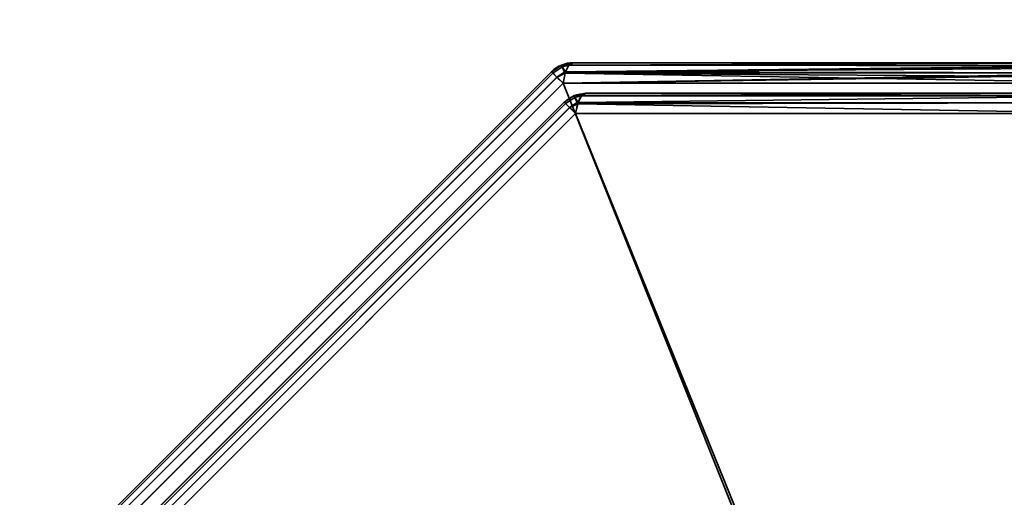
# Model space of a CAD drawing. Header units: millimetres. Extents: x -508 to 6708, y -115 to 193.
# Tile 14 of 256: x -342 to -319, y -8 to 3. Entities that reach past the tile are written whole.
import ezdxf

# ---------------------------------------------------------------- set-up
doc = ezdxf.new("R2010")
doc.units = ezdxf.units.MM
doc.layers.add('151', color=7, linetype='Continuous', true_color=0xffffff)

# ---------------------------------------------------------------- blocks, each defined once
blk = doc.blocks.new('UG_SURFACE_001')
at = {"layer": '151', "color": 252, "linetype": 'Continuous', "lineweight": 35}
for points in [[(507.5, -10, 2215.25), (507.5, 174.4, 2215.25), (-507.5, 174.4, 2215.25), (-507.5, -10, 2215.25)], [(-357.5, -10, 2065.25), (-357.5, 174.4, 2065.25), (357.5, 174.4, 2065.25), (357.5, -10, 2065.25)]]:
    blk.add_3dface(points, dxfattribs=at)
blk = doc.blocks.new('UG_SURFACE_082')
at = {"layer": '151', "color": 252, "linetype": 'Continuous', "lineweight": 35}
for points in [[(-329.168, 1.587, 1157.739), (-329.395, 1.436, 1157.739), (-329.363, 1.404, 1157.986), (-329.149, 1.546, 1157.987)], [(-329.168, 1.587, 1157.739), (-329.168, 1.587, 1010.761), (-329.395, 1.436, 1010.761), (-329.395, 1.436, 1157.739)], [(-329.363, 1.404, 1010.514), (-329.395, 1.436, 1010.761), (-329.168, 1.587, 1010.761), (-329.149, 1.546, 1010.513)], [(-329.149, 1.546, 1157.987), (-329.166, 1.588, 1157.739), (-329.168, 1.587, 1157.739)], [(-329.166, 1.588, 1010.761), (-329.168, 1.587, 1010.761), (-329.168, 1.587, 1157.739), (-329.166, 1.588, 1157.739)], [(-329.168, 1.587, 1010.761), (-329.166, 1.588, 1010.761), (-329.149, 1.546, 1010.513)], [(-328.993, 1.586, 1157.987), (-328.9, 1.641, 1157.739), (-329.166, 1.588, 1157.739)], [(-329.166, 1.588, 1157.739), (-328.9, 1.641, 1157.739), (-328.9, 1.641, 1010.761), (-329.166, 1.588, 1010.761)], [(-329.166, 1.588, 1010.761), (-328.9, 1.641, 1010.761), (-328.993, 1.586, 1010.513)], [(-329.166, 1.588, 1157.739), (-329.149, 1.546, 1157.987), (-328.993, 1.586, 1157.987)], [(-328.993, 1.586, 1010.513), (-329.149, 1.546, 1010.513), (-329.166, 1.588, 1010.761)], [(-328.998, 1.583, 1158.001), (-328.993, 1.586, 1157.987), (-329.149, 1.546, 1157.987)], [(-329.149, 1.546, 1010.513), (-328.993, 1.586, 1010.513), (-328.998, 1.583, 1010.499)], [(-329.074, 1.43, 1158.202), (-328.998, 1.583, 1158.001), (-329.149, 1.546, 1157.987)], [(-329.149, 1.546, 1010.513), (-328.998, 1.583, 1010.499), (-329.074, 1.43, 1010.298)], [(-315.804, 1.567, 1162.955), (-328.998, 1.583, 1158.001), (-329.074, 1.43, 1158.202)], [(-329.074, 1.43, 1010.298), (-328.998, 1.583, 1010.499), (-315.802, 1.576, 1005.54)], [(-328.998, 1.583, 1010.499), (-328.993, 1.586, 1010.513), (-315.9, 1.641, 1005.873)], [(-315.9, 1.641, 1005.873), (-315.802, 1.576, 1005.54), (-328.998, 1.583, 1010.499)], [(-328.993, 1.586, 1157.987), (-328.998, 1.583, 1158.001), (-315.804, 1.567, 1162.955)], [(-328.993, 1.586, 1157.987), (-315.869, 1.636, 1162.732), (-315.9, 1.641, 1162.627)], [(-315.9, 1.641, 1162.627), (-328.9, 1.641, 1157.739), (-328.993, 1.586, 1157.987)], [(-328.993, 1.586, 1010.513), (-328.9, 1.641, 1010.761), (-315.9, 1.641, 1005.873)], [(-328.993, 1.586, 1157.987), (-315.804, 1.567, 1162.955), (-315.869, 1.636, 1162.732)], [(-315.9, 1.641, 1162.627), (-315.9, 1.641, 1005.873), (-328.9, 1.641, 1010.761), (-328.9, 1.641, 1157.739)], [(-339.404, -8.637, 1157.986), (-329.363, 1.404, 1157.986), (-329.395, 1.436, 1157.739), (-339.436, -8.605, 1157.739)], [(-329.363, 1.404, 1010.514), (-339.404, -8.637, 1010.514), (-339.436, -8.605, 1010.761), (-329.395, 1.436, 1010.761)], [(-329.395, 1.436, 1157.739), (-329.395, 1.436, 1010.761), (-339.436, -8.605, 1010.761), (-339.436, -8.605, 1157.739)], [(-329.363, 1.404, 1157.987), (-329.363, 1.404, 1157.986), (-339.404, -8.637, 1157.986), (-339.404, -8.637, 1157.987)], [(-339.404, -8.637, 1157.987), (-339.312, -8.729, 1158.201), (-329.271, 1.312, 1158.201), (-329.363, 1.404, 1157.987)], [(-329.363, 1.404, 1010.513), (-329.271, 1.312, 1010.299), (-339.312, -8.729, 1010.299), (-339.404, -8.637, 1010.513)], [(-339.404, -8.637, 1010.513), (-339.404, -8.637, 1010.514), (-329.363, 1.404, 1010.514), (-329.363, 1.404, 1010.513)], [(-329.099, 1.425, 1158.204), (-329.149, 1.546, 1157.987), (-329.363, 1.404, 1157.987), (-329.271, 1.312, 1158.201)], [(-329.363, 1.404, 1157.986), (-329.363, 1.404, 1157.987), (-329.149, 1.546, 1157.987)], [(-329.149, 1.546, 1010.513), (-329.363, 1.404, 1010.513), (-329.363, 1.404, 1010.514)], [(-329.271, 1.312, 1010.299), (-329.363, 1.404, 1010.513), (-329.149, 1.546, 1010.513), (-329.099, 1.425, 1010.296)], [(-329.271, 1.312, 1158.201), (-329.27, 1.311, 1158.204), (-329.099, 1.425, 1158.204)], [(-329.099, 1.425, 1010.296), (-329.27, 1.311, 1010.296), (-329.271, 1.312, 1010.299)], [(-329.084, 1.4, 1158.229), (-329.099, 1.425, 1158.204), (-329.27, 1.311, 1158.204)], [(-329.27, 1.311, 1010.296), (-329.099, 1.425, 1010.296), (-329.084, 1.4, 1010.271)], [(-329.27, 1.311, 1158.204), (-329.132, 1.173, 1158.357), (-329.084, 1.4, 1158.229)], [(-329.084, 1.4, 1010.271), (-329.132, 1.173, 1010.143), (-329.27, 1.311, 1010.296)], [(-329.149, 1.546, 1157.987), (-329.099, 1.425, 1158.204), (-329.074, 1.43, 1158.202)], [(-329.074, 1.43, 1010.298), (-329.099, 1.425, 1010.296), (-329.149, 1.546, 1010.513)], [(-329.132, 1.173, 1010.143), (-329.084, 1.4, 1010.271), (-315.722, 1.41, 1005.266)], [(-315.722, 1.41, 1005.266), (-315.706, 1.373, 1005.212), (-329.132, 1.173, 1010.143)], [(-329.084, 1.4, 1158.229), (-329.132, 1.173, 1158.357), (-315.668, 1.173, 1163.419)], [(-315.706, 1.373, 1005.212), (-315.668, 1.173, 1005.08), (-329.132, 1.173, 1010.143)], [(-329.08, 1.418, 1158.219), (-329.074, 1.43, 1158.202), (-329.099, 1.425, 1158.204)], [(-329.099, 1.425, 1010.296), (-329.074, 1.43, 1010.298), (-329.08, 1.418, 1010.281)], [(-329.099, 1.425, 1158.204), (-329.084, 1.4, 1158.229), (-329.08, 1.418, 1158.219)], [(-329.08, 1.418, 1010.281), (-329.084, 1.4, 1010.271), (-329.099, 1.425, 1010.296)], [(-315.724, 1.406, 1163.228), (-329.08, 1.418, 1158.219), (-329.084, 1.4, 1158.229)], [(-329.084, 1.4, 1010.271), (-329.08, 1.418, 1010.281), (-315.722, 1.41, 1005.266)], [(-329.084, 1.4, 1158.229), (-315.69, 1.307, 1163.343), (-315.724, 1.406, 1163.228)], [(-329.084, 1.4, 1158.229), (-315.668, 1.173, 1163.419), (-315.69, 1.307, 1163.343)], [(-329.08, 1.418, 1010.281), (-329.074, 1.43, 1010.298), (-315.802, 1.576, 1005.54)], [(-315.802, 1.576, 1005.54), (-315.79, 1.568, 1005.499), (-329.08, 1.418, 1010.281)], [(-315.79, 1.568, 1005.499), (-315.722, 1.41, 1005.266), (-329.08, 1.418, 1010.281)], [(-329.074, 1.43, 1158.202), (-329.08, 1.418, 1158.219), (-315.724, 1.406, 1163.228)], [(-329.074, 1.43, 1158.202), (-315.764, 1.525, 1163.09), (-315.804, 1.567, 1162.955)], [(-329.074, 1.43, 1158.202), (-315.724, 1.406, 1163.228), (-315.764, 1.525, 1163.09)], [(-329.27, 1.311, 1158.204), (-329.271, 1.312, 1158.201), (-339.312, -8.729, 1158.201), (-339.311, -8.73, 1158.204)], [(-339.311, -8.73, 1010.296), (-339.312, -8.729, 1010.299), (-329.271, 1.312, 1010.299), (-329.27, 1.311, 1010.296)], [(-339.311, -8.73, 1158.204), (-339.173, -8.868, 1158.357), (-329.132, 1.173, 1158.357), (-329.27, 1.311, 1158.204)], [(-329.27, 1.311, 1010.296), (-329.132, 1.173, 1010.143), (-339.173, -8.868, 1010.143), (-339.311, -8.73, 1010.296)], [(-329.132, 1.173, 1158.357), (-339.173, -8.868, 1158.357), (-339.173, -22.332, 1163.419), (-319.748, -22.332, 1170.723)], [(-339.173, -8.868, 1010.143), (-329.132, 1.173, 1010.143), (-315.668, 1.173, 1005.08), (-315.668, -18.252, 997.777)], [(-319.748, -22.332, 1170.723), (-315.668, -18.252, 1170.723), (-315.668, 1.173, 1163.419), (-329.132, 1.173, 1158.357)], [(-328.876, 0.888, 1011.182), (-328.61, 0.941, 1011.182), (-328.61, 0.941, 1157.318), (-328.876, 0.888, 1157.318)], [(-328.703, 0.886, 1010.934), (-328.61, 0.941, 1011.182), (-328.876, 0.888, 1011.182)], [(-328.876, 0.888, 1157.318), (-328.61, 0.941, 1157.318), (-328.703, 0.886, 1157.566)], [(-315.9, 0.941, 1162.097), (-315.998, 0.883, 1162.359), (-328.709, 0.883, 1157.58), (-328.703, 0.886, 1157.566)], [(-328.703, 0.886, 1157.566), (-328.61, 0.941, 1157.318), (-315.9, 0.941, 1162.097)], [(-315.998, 0.883, 1006.141), (-315.9, 0.941, 1006.403), (-328.61, 0.941, 1011.182), (-328.703, 0.886, 1010.934)], [(-315.9, 0.941, 1162.097), (-328.61, 0.941, 1157.318), (-328.61, 0.941, 1011.182), (-315.9, 0.941, 1006.403)], [(-338.704, -8.927, 1010.935), (-329.073, 0.704, 1010.935), (-329.105, 0.736, 1011.182), (-338.736, -8.895, 1011.182)], [(-329.105, 0.736, 1157.318), (-338.736, -8.895, 1157.318), (-338.736, -8.895, 1011.182), (-329.105, 0.736, 1011.182)], [(-329.073, 0.704, 1157.565), (-338.704, -8.927, 1157.565), (-338.736, -8.895, 1157.318), (-329.105, 0.736, 1157.318)], [(-329.073, 0.704, 1010.933), (-329.073, 0.704, 1010.935), (-338.704, -8.927, 1010.935), (-338.704, -8.927, 1010.933)], [(-338.704, -8.927, 1010.933), (-338.612, -9.019, 1010.72), (-328.981, 0.612, 1010.72), (-329.073, 0.704, 1010.933)], [(-329.073, 0.704, 1157.567), (-328.981, 0.612, 1157.78), (-338.612, -9.019, 1157.78), (-338.704, -8.927, 1157.567)], [(-338.704, -8.927, 1157.567), (-338.704, -8.927, 1157.565), (-329.073, 0.704, 1157.565), (-329.073, 0.704, 1157.567)], [(-328.878, 0.887, 1011.182), (-328.878, 0.887, 1157.318), (-329.105, 0.736, 1157.318), (-329.105, 0.736, 1011.182)], [(-328.859, 0.846, 1010.933), (-328.878, 0.887, 1011.182), (-329.105, 0.736, 1011.182), (-329.073, 0.704, 1010.935)], [(-329.073, 0.704, 1157.565), (-329.105, 0.736, 1157.318), (-328.878, 0.887, 1157.318), (-328.859, 0.846, 1157.567)], [(-328.809, 0.725, 1010.717), (-328.859, 0.846, 1010.933), (-329.073, 0.704, 1010.933), (-328.981, 0.612, 1010.72)], [(-329.073, 0.704, 1010.935), (-329.073, 0.704, 1010.933), (-328.859, 0.846, 1010.933)], [(-328.859, 0.846, 1157.567), (-329.073, 0.704, 1157.567), (-329.073, 0.704, 1157.565)], [(-328.981, 0.612, 1157.78), (-329.073, 0.704, 1157.567), (-328.859, 0.846, 1157.567), (-328.809, 0.725, 1157.783)], [(-328.981, 0.612, 1010.72), (-328.98, 0.611, 1010.717), (-328.809, 0.725, 1010.717)], [(-328.809, 0.725, 1157.783), (-328.98, 0.611, 1157.783), (-328.981, 0.612, 1157.78)], [(-328.794, 0.7, 1010.692), (-328.809, 0.725, 1010.717), (-328.98, 0.611, 1010.717)], [(-328.98, 0.611, 1157.783), (-328.809, 0.725, 1157.783), (-328.794, 0.7, 1157.808)], [(-328.98, 0.611, 1010.717), (-328.843, 0.473, 1010.564), (-328.794, 0.7, 1010.692)], [(-328.794, 0.7, 1157.808), (-328.843, 0.473, 1157.936), (-328.98, 0.611, 1157.783)], [(-328.876, 0.888, 1157.318), (-328.878, 0.887, 1157.318), (-328.878, 0.887, 1011.182), (-328.876, 0.888, 1011.182)], [(-328.859, 0.846, 1010.933), (-328.876, 0.888, 1011.182), (-328.878, 0.887, 1011.182)], [(-328.878, 0.887, 1157.318), (-328.876, 0.888, 1157.318), (-328.859, 0.846, 1157.567)], [(-328.876, 0.888, 1011.182), (-328.859, 0.846, 1010.933), (-328.703, 0.886, 1010.934)], [(-328.703, 0.886, 1157.566), (-328.859, 0.846, 1157.567), (-328.876, 0.888, 1157.318)], [(-328.709, 0.883, 1010.92), (-328.703, 0.886, 1010.934), (-328.859, 0.846, 1010.933)], [(-328.859, 0.846, 1157.567), (-328.703, 0.886, 1157.566), (-328.709, 0.883, 1157.58)], [(-328.784, 0.73, 1010.718), (-328.709, 0.883, 1010.92), (-328.859, 0.846, 1010.933)], [(-328.859, 0.846, 1157.567), (-328.709, 0.883, 1157.58), (-328.784, 0.73, 1157.781)], [(-328.859, 0.846, 1010.933), (-328.809, 0.725, 1010.717), (-328.784, 0.73, 1010.718)], [(-328.784, 0.73, 1157.781), (-328.809, 0.725, 1157.783), (-328.859, 0.846, 1157.567)], [(-316.08, 0.718, 1162.577), (-316.132, 0.473, 1162.715), (-328.843, 0.473, 1157.936), (-328.794, 0.7, 1157.808)], [(-328.794, 0.7, 1010.692), (-328.843, 0.473, 1010.564), (-316.132, 0.473, 1005.785)], [(-328.791, 0.718, 1010.702), (-328.784, 0.73, 1010.718), (-328.809, 0.725, 1010.717)], [(-328.809, 0.725, 1157.783), (-328.784, 0.73, 1157.781), (-328.791, 0.718, 1157.798)], [(-328.809, 0.725, 1010.717), (-328.794, 0.7, 1010.692), (-328.791, 0.718, 1010.702)], [(-328.791, 0.718, 1157.798), (-328.794, 0.7, 1157.808), (-328.809, 0.725, 1157.783)], [(-328.794, 0.7, 1157.808), (-328.791, 0.718, 1157.798), (-316.08, 0.718, 1162.577)], [(-316.132, 0.473, 1005.785), (-316.08, 0.718, 1005.923), (-328.791, 0.718, 1010.702), (-328.794, 0.7, 1010.692)], [(-315.998, 0.883, 1162.359), (-316.08, 0.718, 1162.577), (-328.791, 0.718, 1157.798), (-328.784, 0.73, 1157.781)], [(-328.784, 0.73, 1010.718), (-328.791, 0.718, 1010.702), (-316.08, 0.718, 1005.923)], [(-328.784, 0.73, 1157.781), (-328.709, 0.883, 1157.58), (-315.998, 0.883, 1162.359)], [(-316.08, 0.718, 1005.923), (-315.998, 0.883, 1006.141), (-328.709, 0.883, 1010.92), (-328.784, 0.73, 1010.718)], [(-328.703, 0.886, 1010.934), (-328.709, 0.883, 1010.92), (-315.998, 0.883, 1006.141)], [(-328.98, 0.611, 1010.717), (-328.981, 0.612, 1010.72), (-338.612, -9.019, 1010.72), (-338.611, -9.02, 1010.717)], [(-338.611, -9.02, 1157.783), (-338.612, -9.019, 1157.78), (-328.981, 0.612, 1157.78), (-328.98, 0.611, 1157.783)], [(-338.611, -9.02, 1010.717), (-338.473, -9.157, 1010.564), (-328.843, 0.473, 1010.564), (-328.98, 0.611, 1010.717)], [(-328.98, 0.611, 1157.783), (-328.843, 0.473, 1157.936), (-338.473, -9.157, 1157.936), (-338.611, -9.02, 1157.783)], [(-319.515, -22.565, 1170.105), (-338.473, -21.868, 1162.715), (-338.473, -9.157, 1157.936), (-328.843, 0.473, 1157.936)], [(-328.843, 0.473, 1010.564), (-338.473, -9.157, 1010.564), (-338.473, -21.868, 1005.785), (-319.515, -22.565, 998.395)], [(-328.843, 0.473, 1157.936), (-316.132, 0.473, 1162.715), (-315.435, -18.485, 1170.105), (-319.515, -22.565, 1170.105)], [(-319.515, -22.565, 998.395), (-315.435, -18.485, 998.395), (-316.132, 0.473, 1005.785), (-328.843, 0.473, 1010.564)]]:
    blk.add_3dface(points, dxfattribs=at)
blk = doc.blocks.new('UG_SURFACE_091')
at = {"layer": '151', "color": 252, "linetype": 'Continuous', "lineweight": 35}
for points in [[(-329.168, 1.587, 1157.739), (-329.395, 1.436, 1157.739), (-329.363, 1.404, 1157.986), (-329.149, 1.546, 1157.987)], [(-329.168, 1.587, 1157.739), (-329.168, 1.587, 1010.761), (-329.395, 1.436, 1010.761), (-329.395, 1.436, 1157.739)], [(-329.363, 1.404, 1010.514), (-329.395, 1.436, 1010.761), (-329.168, 1.587, 1010.761), (-329.149, 1.546, 1010.513)], [(-329.149, 1.546, 1157.987), (-329.166, 1.588, 1157.739), (-329.168, 1.587, 1157.739)], [(-329.166, 1.588, 1010.761), (-329.168, 1.587, 1010.761), (-329.168, 1.587, 1157.739), (-329.166, 1.588, 1157.739)], [(-329.168, 1.587, 1010.761), (-329.166, 1.588, 1010.761), (-329.149, 1.546, 1010.513)], [(-328.993, 1.586, 1157.987), (-328.9, 1.641, 1157.739), (-329.166, 1.588, 1157.739)], [(-329.166, 1.588, 1157.739), (-328.9, 1.641, 1157.739), (-328.9, 1.641, 1010.761), (-329.166, 1.588, 1010.761)], [(-329.166, 1.588, 1010.761), (-328.9, 1.641, 1010.761), (-328.993, 1.586, 1010.513)], [(-329.166, 1.588, 1157.739), (-329.149, 1.546, 1157.987), (-328.993, 1.586, 1157.987)], [(-328.993, 1.586, 1010.513), (-329.149, 1.546, 1010.513), (-329.166, 1.588, 1010.761)], [(-328.998, 1.583, 1158.001), (-328.993, 1.586, 1157.987), (-329.149, 1.546, 1157.987)], [(-329.149, 1.546, 1010.513), (-328.993, 1.586, 1010.513), (-328.998, 1.583, 1010.499)], [(-329.074, 1.43, 1158.202), (-328.998, 1.583, 1158.001), (-329.149, 1.546, 1157.987)], [(-329.149, 1.546, 1010.513), (-328.998, 1.583, 1010.499), (-329.074, 1.43, 1010.298)], [(-315.804, 1.567, 1162.955), (-328.998, 1.583, 1158.001), (-329.074, 1.43, 1158.202)], [(-329.074, 1.43, 1010.298), (-328.998, 1.583, 1010.499), (-315.802, 1.576, 1005.54)], [(-328.998, 1.583, 1010.499), (-328.993, 1.586, 1010.513), (-315.9, 1.641, 1005.873)], [(-315.9, 1.641, 1005.873), (-315.802, 1.576, 1005.54), (-328.998, 1.583, 1010.499)], [(-328.993, 1.586, 1157.987), (-328.998, 1.583, 1158.001), (-315.804, 1.567, 1162.955)], [(-328.993, 1.586, 1157.987), (-315.869, 1.636, 1162.732), (-315.9, 1.641, 1162.627)], [(-315.9, 1.641, 1162.627), (-328.9, 1.641, 1157.739), (-328.993, 1.586, 1157.987)], [(-328.993, 1.586, 1010.513), (-328.9, 1.641, 1010.761), (-315.9, 1.641, 1005.873)], [(-328.993, 1.586, 1157.987), (-315.804, 1.567, 1162.955), (-315.869, 1.636, 1162.732)], [(-315.9, 1.641, 1162.627), (-315.9, 1.641, 1005.873), (-328.9, 1.641, 1010.761), (-328.9, 1.641, 1157.739)], [(-339.404, -8.637, 1157.986), (-329.363, 1.404, 1157.986), (-329.395, 1.436, 1157.739), (-339.436, -8.605, 1157.739)], [(-329.363, 1.404, 1010.514), (-339.404, -8.637, 1010.514), (-339.436, -8.605, 1010.761), (-329.395, 1.436, 1010.761)], [(-329.395, 1.436, 1157.739), (-329.395, 1.436, 1010.761), (-339.436, -8.605, 1010.761), (-339.436, -8.605, 1157.739)], [(-329.363, 1.404, 1157.987), (-329.363, 1.404, 1157.986), (-339.404, -8.637, 1157.986), (-339.404, -8.637, 1157.987)], [(-339.404, -8.637, 1157.987), (-339.312, -8.729, 1158.201), (-329.271, 1.312, 1158.201), (-329.363, 1.404, 1157.987)], [(-329.363, 1.404, 1010.513), (-329.271, 1.312, 1010.299), (-339.312, -8.729, 1010.299), (-339.404, -8.637, 1010.513)], [(-339.404, -8.637, 1010.513), (-339.404, -8.637, 1010.514), (-329.363, 1.404, 1010.514), (-329.363, 1.404, 1010.513)], [(-329.099, 1.425, 1158.204), (-329.149, 1.546, 1157.987), (-329.363, 1.404, 1157.987), (-329.271, 1.312, 1158.201)], [(-329.363, 1.404, 1157.986), (-329.363, 1.404, 1157.987), (-329.149, 1.546, 1157.987)], [(-329.149, 1.546, 1010.513), (-329.363, 1.404, 1010.513), (-329.363, 1.404, 1010.514)], [(-329.271, 1.312, 1010.299), (-329.363, 1.404, 1010.513), (-329.149, 1.546, 1010.513), (-329.099, 1.425, 1010.296)], [(-329.271, 1.312, 1158.201), (-329.27, 1.311, 1158.204), (-329.099, 1.425, 1158.204)], [(-329.099, 1.425, 1010.296), (-329.27, 1.311, 1010.296), (-329.271, 1.312, 1010.299)], [(-329.084, 1.4, 1158.229), (-329.099, 1.425, 1158.204), (-329.27, 1.311, 1158.204)], [(-329.27, 1.311, 1010.296), (-329.099, 1.425, 1010.296), (-329.084, 1.4, 1010.271)], [(-329.27, 1.311, 1158.204), (-329.132, 1.173, 1158.357), (-329.084, 1.4, 1158.229)], [(-329.084, 1.4, 1010.271), (-329.132, 1.173, 1010.143), (-329.27, 1.311, 1010.296)], [(-329.149, 1.546, 1157.987), (-329.099, 1.425, 1158.204), (-329.074, 1.43, 1158.202)], [(-329.074, 1.43, 1010.298), (-329.099, 1.425, 1010.296), (-329.149, 1.546, 1010.513)], [(-329.132, 1.173, 1010.143), (-329.084, 1.4, 1010.271), (-315.722, 1.41, 1005.266)], [(-315.722, 1.41, 1005.266), (-315.706, 1.373, 1005.212), (-329.132, 1.173, 1010.143)], [(-329.084, 1.4, 1158.229), (-329.132, 1.173, 1158.357), (-315.668, 1.173, 1163.419)], [(-315.706, 1.373, 1005.212), (-315.668, 1.173, 1005.08), (-329.132, 1.173, 1010.143)], [(-329.08, 1.418, 1158.219), (-329.074, 1.43, 1158.202), (-329.099, 1.425, 1158.204)], [(-329.099, 1.425, 1010.296), (-329.074, 1.43, 1010.298), (-329.08, 1.418, 1010.281)], [(-329.099, 1.425, 1158.204), (-329.084, 1.4, 1158.229), (-329.08, 1.418, 1158.219)], [(-329.08, 1.418, 1010.281), (-329.084, 1.4, 1010.271), (-329.099, 1.425, 1010.296)], [(-315.724, 1.406, 1163.228), (-329.08, 1.418, 1158.219), (-329.084, 1.4, 1158.229)], [(-329.084, 1.4, 1010.271), (-329.08, 1.418, 1010.281), (-315.722, 1.41, 1005.266)], [(-329.084, 1.4, 1158.229), (-315.69, 1.307, 1163.343), (-315.724, 1.406, 1163.228)], [(-329.084, 1.4, 1158.229), (-315.668, 1.173, 1163.419), (-315.69, 1.307, 1163.343)], [(-329.08, 1.418, 1010.281), (-329.074, 1.43, 1010.298), (-315.802, 1.576, 1005.54)], [(-315.802, 1.576, 1005.54), (-315.79, 1.568, 1005.499), (-329.08, 1.418, 1010.281)], [(-315.79, 1.568, 1005.499), (-315.722, 1.41, 1005.266), (-329.08, 1.418, 1010.281)], [(-329.074, 1.43, 1158.202), (-329.08, 1.418, 1158.219), (-315.724, 1.406, 1163.228)], [(-329.074, 1.43, 1158.202), (-315.764, 1.525, 1163.09), (-315.804, 1.567, 1162.955)], [(-329.074, 1.43, 1158.202), (-315.724, 1.406, 1163.228), (-315.764, 1.525, 1163.09)], [(-329.27, 1.311, 1158.204), (-329.271, 1.312, 1158.201), (-339.312, -8.729, 1158.201), (-339.311, -8.73, 1158.204)], [(-339.311, -8.73, 1010.296), (-339.312, -8.729, 1010.299), (-329.271, 1.312, 1010.299), (-329.27, 1.311, 1010.296)], [(-339.311, -8.73, 1158.204), (-339.173, -8.868, 1158.357), (-329.132, 1.173, 1158.357), (-329.27, 1.311, 1158.204)], [(-329.27, 1.311, 1010.296), (-329.132, 1.173, 1010.143), (-339.173, -8.868, 1010.143), (-339.311, -8.73, 1010.296)], [(-329.132, 1.173, 1158.357), (-339.173, -8.868, 1158.357), (-339.173, -22.332, 1163.419), (-319.748, -22.332, 1170.723)], [(-339.173, -8.868, 1010.143), (-329.132, 1.173, 1010.143), (-315.668, 1.173, 1005.08), (-315.668, -18.252, 997.777)], [(-319.748, -22.332, 1170.723), (-315.668, -18.252, 1170.723), (-315.668, 1.173, 1163.419), (-329.132, 1.173, 1158.357)], [(-328.876, 0.888, 1011.182), (-328.61, 0.941, 1011.182), (-328.61, 0.941, 1157.318), (-328.876, 0.888, 1157.318)], [(-328.703, 0.886, 1010.934), (-328.61, 0.941, 1011.182), (-328.876, 0.888, 1011.182)], [(-328.876, 0.888, 1157.318), (-328.61, 0.941, 1157.318), (-328.703, 0.886, 1157.566)], [(-315.9, 0.941, 1162.097), (-315.998, 0.883, 1162.359), (-328.709, 0.883, 1157.58), (-328.703, 0.886, 1157.566)], [(-328.703, 0.886, 1157.566), (-328.61, 0.941, 1157.318), (-315.9, 0.941, 1162.097)], [(-315.998, 0.883, 1006.141), (-315.9, 0.941, 1006.403), (-328.61, 0.941, 1011.182), (-328.703, 0.886, 1010.934)], [(-315.9, 0.941, 1162.097), (-328.61, 0.941, 1157.318), (-328.61, 0.941, 1011.182), (-315.9, 0.941, 1006.403)], [(-338.704, -8.927, 1010.935), (-329.073, 0.704, 1010.935), (-329.105, 0.736, 1011.182), (-338.736, -8.895, 1011.182)], [(-329.105, 0.736, 1157.318), (-338.736, -8.895, 1157.318), (-338.736, -8.895, 1011.182), (-329.105, 0.736, 1011.182)], [(-329.073, 0.704, 1157.565), (-338.704, -8.927, 1157.565), (-338.736, -8.895, 1157.318), (-329.105, 0.736, 1157.318)], [(-329.073, 0.704, 1010.933), (-329.073, 0.704, 1010.935), (-338.704, -8.927, 1010.935), (-338.704, -8.927, 1010.933)], [(-338.704, -8.927, 1010.933), (-338.612, -9.019, 1010.72), (-328.981, 0.612, 1010.72), (-329.073, 0.704, 1010.933)], [(-329.073, 0.704, 1157.567), (-328.981, 0.612, 1157.78), (-338.612, -9.019, 1157.78), (-338.704, -8.927, 1157.567)], [(-338.704, -8.927, 1157.567), (-338.704, -8.927, 1157.565), (-329.073, 0.704, 1157.565), (-329.073, 0.704, 1157.567)], [(-328.878, 0.887, 1011.182), (-328.878, 0.887, 1157.318), (-329.105, 0.736, 1157.318), (-329.105, 0.736, 1011.182)], [(-328.878, 0.887, 1011.182), (-329.105, 0.736, 1011.182), (-329.073, 0.704, 1010.935), (-328.859, 0.846, 1010.933)], [(-329.073, 0.704, 1157.565), (-329.105, 0.736, 1157.318), (-328.878, 0.887, 1157.318), (-328.859, 0.846, 1157.567)], [(-328.809, 0.725, 1010.717), (-328.859, 0.846, 1010.933), (-329.073, 0.704, 1010.933), (-328.981, 0.612, 1010.72)], [(-329.073, 0.704, 1010.935), (-329.073, 0.704, 1010.933), (-328.859, 0.846, 1010.933)], [(-328.859, 0.846, 1157.567), (-329.073, 0.704, 1157.567), (-329.073, 0.704, 1157.565)], [(-328.981, 0.612, 1157.78), (-329.073, 0.704, 1157.567), (-328.859, 0.846, 1157.567), (-328.809, 0.725, 1157.783)], [(-328.981, 0.612, 1010.72), (-328.98, 0.611, 1010.717), (-328.809, 0.725, 1010.717)], [(-328.809, 0.725, 1157.783), (-328.98, 0.611, 1157.783), (-328.981, 0.612, 1157.78)], [(-328.794, 0.7, 1010.692), (-328.809, 0.725, 1010.717), (-328.98, 0.611, 1010.717)], [(-328.98, 0.611, 1157.783), (-328.809, 0.725, 1157.783), (-328.794, 0.7, 1157.808)], [(-328.98, 0.611, 1010.717), (-328.843, 0.473, 1010.564), (-328.794, 0.7, 1010.692)], [(-328.794, 0.7, 1157.808), (-328.843, 0.473, 1157.936), (-328.98, 0.611, 1157.783)], [(-328.876, 0.888, 1157.318), (-328.878, 0.887, 1157.318), (-328.878, 0.887, 1011.182), (-328.876, 0.888, 1011.182)], [(-328.859, 0.846, 1010.933), (-328.876, 0.888, 1011.182), (-328.878, 0.887, 1011.182)], [(-328.878, 0.887, 1157.318), (-328.876, 0.888, 1157.318), (-328.859, 0.846, 1157.567)], [(-328.876, 0.888, 1011.182), (-328.859, 0.846, 1010.933), (-328.703, 0.886, 1010.934)], [(-328.703, 0.886, 1157.566), (-328.859, 0.846, 1157.567), (-328.876, 0.888, 1157.318)], [(-328.709, 0.883, 1010.92), (-328.703, 0.886, 1010.934), (-328.859, 0.846, 1010.933)], [(-328.859, 0.846, 1157.567), (-328.703, 0.886, 1157.566), (-328.709, 0.883, 1157.58)], [(-328.784, 0.73, 1010.718), (-328.709, 0.883, 1010.92), (-328.859, 0.846, 1010.933)], [(-328.859, 0.846, 1157.567), (-328.709, 0.883, 1157.58), (-328.784, 0.73, 1157.781)], [(-328.859, 0.846, 1010.933), (-328.809, 0.725, 1010.717), (-328.784, 0.73, 1010.718)], [(-328.784, 0.73, 1157.781), (-328.809, 0.725, 1157.783), (-328.859, 0.846, 1157.567)], [(-316.08, 0.718, 1162.577), (-316.132, 0.473, 1162.715), (-328.843, 0.473, 1157.936), (-328.794, 0.7, 1157.808)], [(-328.794, 0.7, 1010.692), (-328.843, 0.473, 1010.564), (-316.132, 0.473, 1005.785)], [(-328.791, 0.718, 1010.702), (-328.784, 0.73, 1010.718), (-328.809, 0.725, 1010.717)], [(-328.809, 0.725, 1157.783), (-328.784, 0.73, 1157.781), (-328.791, 0.718, 1157.798)], [(-328.809, 0.725, 1010.717), (-328.794, 0.7, 1010.692), (-328.791, 0.718, 1010.702)], [(-328.791, 0.718, 1157.798), (-328.794, 0.7, 1157.808), (-328.809, 0.725, 1157.783)], [(-328.794, 0.7, 1157.808), (-328.791, 0.718, 1157.798), (-316.08, 0.718, 1162.577)], [(-316.132, 0.473, 1005.785), (-316.08, 0.718, 1005.923), (-328.791, 0.718, 1010.702), (-328.794, 0.7, 1010.692)], [(-315.998, 0.883, 1162.359), (-316.08, 0.718, 1162.577), (-328.791, 0.718, 1157.798), (-328.784, 0.73, 1157.781)], [(-328.784, 0.73, 1010.718), (-328.791, 0.718, 1010.702), (-316.08, 0.718, 1005.923)], [(-328.784, 0.73, 1157.781), (-328.709, 0.883, 1157.58), (-315.998, 0.883, 1162.359)], [(-316.08, 0.718, 1005.923), (-315.998, 0.883, 1006.141), (-328.709, 0.883, 1010.92), (-328.784, 0.73, 1010.718)], [(-328.703, 0.886, 1010.934), (-328.709, 0.883, 1010.92), (-315.998, 0.883, 1006.141)], [(-328.98, 0.611, 1010.717), (-328.981, 0.612, 1010.72), (-338.612, -9.019, 1010.72), (-338.611, -9.02, 1010.717)], [(-338.611, -9.02, 1157.783), (-338.612, -9.019, 1157.78), (-328.981, 0.612, 1157.78), (-328.98, 0.611, 1157.783)], [(-338.611, -9.02, 1010.717), (-338.473, -9.157, 1010.564), (-328.843, 0.473, 1010.564), (-328.98, 0.611, 1010.717)], [(-328.98, 0.611, 1157.783), (-328.843, 0.473, 1157.936), (-338.473, -9.157, 1157.936), (-338.611, -9.02, 1157.783)], [(-319.515, -22.565, 1170.105), (-338.473, -21.868, 1162.715), (-338.473, -9.157, 1157.936), (-328.843, 0.473, 1157.936)], [(-328.843, 0.473, 1010.564), (-338.473, -9.157, 1010.564), (-338.473, -21.868, 1005.785), (-319.515, -22.565, 998.395)], [(-328.843, 0.473, 1157.936), (-316.132, 0.473, 1162.715), (-315.435, -18.485, 1170.105), (-319.515, -22.565, 1170.105)], [(-319.515, -22.565, 998.395), (-315.435, -18.485, 998.395), (-316.132, 0.473, 1005.785), (-328.843, 0.473, 1010.564)]]:
    blk.add_3dface(points, dxfattribs=at)

msp = doc.modelspace()

# ---------------------------------------------------------------- linework, layer by layer
at = {"layer": '151', "color": 253, "linetype": 'Continuous', "lineweight": -3}
for p, q in [((-328.9, 1.641, 1010.761), (-328.9, 1.641, 1157.739)), ((-328.9, 1.641, 1010.761), (-315.9, 1.641, 1005.873)), ((-328.9, 1.641, 1157.739), (-315.9, 1.641, 1162.627)), ((-328.9, 1.641, 1157.739), (-315.9, 1.641, 1162.627)), ((-328.9, 1.641, 1010.761), (-315.9, 1.641, 1005.873)), ((-328.9, 1.641, 1010.761), (-328.9, 1.641, 1157.739)), ((-329.395, 1.436, 1157.739), (-339.436, -8.605, 1157.739)), ((-339.436, -8.605, 1010.761), (-329.395, 1.436, 1010.761)), ((-339.436, -8.605, 1010.761), (-329.395, 1.436, 1010.761)), ((-329.395, 1.436, 1157.739), (-339.436, -8.605, 1157.739)), ((-329.395, 1.436, 1010.761), (-329.395, 1.436, 1157.739)), ((-329.395, 1.436, 1010.761), (-329.395, 1.436, 1157.739)), ((-329.132, 1.173, 1158.357), (-339.173, -8.868, 1158.357)), ((-339.173, -8.868, 1010.143), (-329.132, 1.173, 1010.143)), ((-329.132, 1.173, 1158.357), (-339.173, -8.868, 1158.357)), ((-339.173, -8.868, 1010.143), (-329.132, 1.173, 1010.143)), ((-329.132, 1.173, 1010.143), (-315.668, 1.173, 1005.081)), ((-329.132, 1.173, 1158.357), (-315.668, 1.173, 1163.419)), ((-329.132, 1.173, 1010.143), (-315.668, 1.173, 1005.081)), ((-329.132, 1.173, 1158.357), (-315.668, 1.173, 1163.419)), ((-328.61, 0.941, 1011.182), (-315.9, 0.941, 1006.403)), ((-328.61, 0.941, 1157.318), (-328.61, 0.941, 1011.182)), ((-315.9, 0.941, 1162.097), (-328.61, 0.941, 1157.318)), ((-315.9, 0.941, 1162.097), (-328.61, 0.941, 1157.318)), ((-328.61, 0.941, 1011.182), (-315.9, 0.941, 1006.403)), ((-328.61, 0.941, 1157.318), (-328.61, 0.941, 1011.182)), ((-338.736, -8.895, 1011.182), (-329.105, 0.736, 1011.182)), ((-329.105, 0.736, 1157.318), (-338.736, -8.895, 1157.318)), ((-329.105, 0.736, 1157.318), (-338.736, -8.895, 1157.318)), ((-338.736, -8.895, 1011.182), (-329.105, 0.736, 1011.182)), ((-329.105, 0.736, 1011.182), (-329.105, 0.736, 1157.318)), ((-329.105, 0.736, 1011.182), (-329.105, 0.736, 1157.318)), ((-338.473, -9.157, 1157.936), (-328.843, 0.473, 1157.936)), ((-328.843, 0.473, 1010.564), (-338.473, -9.157, 1010.564)), ((-328.843, 0.473, 1010.564), (-338.473, -9.157, 1010.564)), ((-338.473, -9.157, 1157.936), (-328.843, 0.473, 1157.936)), ((-328.843, 0.473, 1157.936), (-316.132, 0.473, 1162.715)), ((-316.132, 0.473, 1005.785), (-328.843, 0.473, 1010.564)), ((-316.132, 0.473, 1005.785), (-328.843, 0.473, 1010.564)), ((-328.843, 0.473, 1157.936), (-316.132, 0.473, 1162.715))]:
    msp.add_line(p, q, dxfattribs=at)
at = {"layer": '151', "color": 253, "linetype": 'Continuous', "lineweight": -3, "extrusion": (0, 0, -1)}
for centre in [(328.9, 0.941, -1157.739), (328.9, 0.941, -1157.739), (328.61, 0.241, -1011.182), (328.61, 0.241, -1157.318), (328.61, 0.241, -1011.182), (328.61, 0.241, -1157.318)]:
    msp.add_arc(centre, 0.7, 45, 90, dxfattribs=at)
at = {"layer": '151', "color": 253, "linetype": 'Continuous', "lineweight": -3}
msp.add_arc((-328.9, 0.941, 1010.761), 0.7, 90, 135, dxfattribs=at)
msp.add_arc((-328.9, 0.941, 1010.761), 0.7, 90, 135, dxfattribs=at)
at = {"layer": '151', "color": 253, "linetype": 'Continuous', "lineweight": -3, "extrusion": (-0.936029, -1.06172e-16, 0.351924)}
msp.add_arc((-0.941, 830.354, 663.571), 0.7, 180, 250.6118, dxfattribs=at)
msp.add_arc((-0.941, 830.354, 663.571), 0.7, 180, 250.6118, dxfattribs=at)
at = {"layer": '151', "color": 253, "linetype": 'Continuous', "lineweight": -3, "extrusion": (0.936029, 0, 0.351924)}
for centre in [(0.941, 1199.425, 99.576), (0.941, 1199.425, 99.576), (0.241, 1198.929, 99.699), (0.241, 1198.929, 99.699)]:
    msp.add_arc(centre, 0.7, 0, 70.6118, dxfattribs=at)
at = {"layer": '151', "color": 253, "linetype": 'Continuous', "lineweight": -3, "extrusion": (-0.707107, -0.707107, -4.89451e-15)}
msp.add_arc((-233.233, 1010.761, 231.902), 0.7, 180, 242, dxfattribs=at)
msp.add_arc((-233.233, 1010.761, 231.902), 0.7, 180, 242, dxfattribs=at)
at = {"layer": '151', "color": 253, "linetype": 'Continuous', "lineweight": -3, "extrusion": (0.707107, 0.707107, -3.85443e-15)}
for centre in [(233.233, 1157.739, -231.902), (233.233, 1157.739, -231.902), (232.533, 1157.318, -232.192), (232.533, 1157.318, -232.192)]:
    msp.add_arc(centre, 0.7, 0, 62, dxfattribs=at)
at = {"layer": '151', "color": 253, "linetype": 'Continuous', "lineweight": -3, "extrusion": (0.936029, 8.69867e-16, -0.351924)}
msp.add_arc((0.241, 830.849, -663.447), 0.7, 289.3882, 0, dxfattribs=at)
msp.add_arc((0.241, 830.849, -663.447), 0.7, 289.3882, 0, dxfattribs=at)
at = {"layer": '151', "color": 253, "linetype": 'Continuous', "lineweight": -3, "extrusion": (-0.707107, -0.707107, 6.11814e-17)}
msp.add_arc((-232.533, 1011.182, 232.192), 0.7, 180, 242, dxfattribs=at)
msp.add_arc((-232.533, 1011.182, 232.192), 0.7, 180, 242, dxfattribs=at)

# ---------------------------------------------------------------- block references
at = {"layer": '151', "color": 253, "linetype": 'Continuous', "lineweight": -3}
for name in ['UG_SURFACE_001', 'UG_SURFACE_082', 'UG_SURFACE_091']:
    msp.add_blockref(name, (0, 0), dxfattribs=at)

doc.saveas('drawing.dxf')
